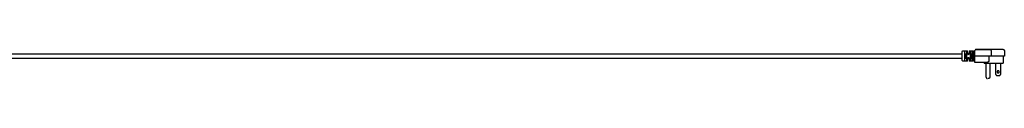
# Model space of a CAD drawing. Header units: millimetres. Extents: x -792 to 4548, y -647 to 5705.
# Tile 42 of 54: x 3184 to 4548, y -647 to -607. Entities that reach past the tile are written whole.
import ezdxf

# ---------------------------------------------------------------- set-up
doc = ezdxf.new("R2010")
doc.units = ezdxf.units.MM
doc.layers.add('Make2D$Visible$Curves', color=7, linetype='Continuous', true_color=0x000000)

msp = doc.modelspace()

# ---------------------------------------------------------------- linework, layer by layer
at = {"layer": 'Make2D$Visible$Curves', "color": 253, "lineweight": -3, "true_color": 0xa0a0a0}
for points, degree in [([(2058.1, -613), (3273.8, -613), (4489.5, -613)], 2), ([(4489.5, -613), (4489.5, -612.5), (4489.5, -611.9), (4489.5, -611.5)], 3), ([(4489.5, -619.5), (4489.5, -616.2), (4489.5, -613)], 2), ([(4490.5, -609), (4491.9, -609), (4493.3, -609)], 2), ([(4493, -619.5), (4493, -616.2), (4493, -613)], 2), ([(4493.3, -609), (4493.3, -609), (4493.3, -609)], 2), ([(4494, -609), (4494.1, -609), (4494.2, -609)], 2), ([(4494.2, -613.4), (4494.1, -613.4), (4494, -613.4)], 2), ([(4494.9, -609), (4494.9, -609), (4494.9, -609)], 2), ([(4494.9, -609), (4495.8, -609), (4496.7, -609)], 2), ([(4495.2, -613), (4495.2, -616.2), (4495.2, -619.5)], 2), ([(4497, -612.7), (4497.9, -612.7), (4498.8, -612.7)], 2), ([(4497.1, -613.7), (4497.1, -613.3), (4497, -613)], 2), ([(4498.7, -613), (4498.7, -613.3), (4498.7, -613.7)], 2), ([(4499.1, -609), (4500, -609), (4500.8, -609)], 2), ([(4500.6, -619.5), (4500.6, -616.2), (4500.6, -613)], 2), ([(4500.8, -609), (4500.9, -609), (4500.9, -609)], 2), ([(4501.5, -609), (4501.7, -609), (4501.8, -609)], 2), ([(4501.8, -613.4), (4501.7, -613.4), (4501.5, -613.4)], 2), ([(4502.5, -609), (4502.5, -609), (4502.5, -609)], 2), ([(4502.5, -609), (4503.8, -609), (4505, -609)], 2), ([(4502.8, -613), (4502.8, -616.2), (4502.8, -619.5)], 2), ([(4505, -612.7), (4506, -612.7), (4507, -612.7)], 2), ([(4505, -619.5), (4505, -616.2), (4505, -613)], 2), ([(4507, -616.2), (4507, -612.5), (4507, -608.7)], 2), ([(4508.5, -607.2), (4519.1, -607.2), (4529.8, -607.2)], 2), ([(4509, -607.2), (4509, -607.1), (4509, -607)], 2), ([(4527.7, -607), (4518.7, -607), (4509.7, -607)], 2), ([(4527.7, -607.2), (4527.7, -607.1), (4527.7, -607)], 2), ([(4537.6, -607), (4533, -607), (4528.4, -607)], 2), ([(4529.5, -608.7), (4529.5, -612.5), (4529.5, -616.2)], 2), ([(4538.8, -607), (4538.6, -607), (4538.3, -607)], 2), ([(4538.3, -607), (4538.3, -607.1), (4538.3, -607.2)], 2), ([(4539.5, -607), (4539.5, -607.1), (4539.5, -607.2)], 2), ([(4540, -607), (4540, -607.1), (4540, -607.2)], 2), ([(4547.7, -608.7), (4547.7, -612.5), (4547.7, -616.2)], 2), ([(4489.5, -619.5), (3273.8, -619.5), (2058.1, -619.5)], 2), ([(4489.5, -621), (4489.5, -620.5), (4489.5, -620), (4489.5, -619.5)], 3), ([(4493.3, -623.5), (4491.9, -623.5), (4490.5, -623.5)], 2), ([(4493.3, -623.5), (4493.3, -623.5), (4493.3, -623.5)], 2), ([(4494, -619.1), (4494.1, -619.1), (4494.2, -619.1)], 2), ([(4494.2, -623.5), (4494.1, -623.5), (4494, -623.5)], 2), ([(4494.9, -623.5), (4494.9, -623.5), (4494.9, -623.5)], 2), ([(4496.7, -623.5), (4495.8, -623.5), (4494.9, -623.5)], 2), ([(4497, -619.5), (4497.1, -619.1), (4497.1, -618.8)], 2), ([(4498.8, -619.7), (4497.9, -619.7), (4497, -619.7)], 2), ([(4498.1, -614.2), (4497.9, -614.2), (4497.7, -614.2)], 2), ([(4497.7, -618.2), (4497.9, -618.2), (4498.1, -618.2)], 2), ([(4498.7, -618.8), (4498.7, -619.1), (4498.7, -619.5)], 2), ([(4500.8, -623.5), (4500, -623.5), (4499.1, -623.5)], 2), ([(4500.9, -623.5), (4500.9, -623.5), (4500.8, -623.5)], 2), ([(4501.5, -619.1), (4501.7, -619.1), (4501.8, -619.1)], 2), ([(4501.8, -623.5), (4501.7, -623.5), (4501.5, -623.5)], 2), ([(4502.5, -623.5), (4502.5, -623.5), (4502.5, -623.5)], 2), ([(4505, -623.5), (4503.8, -623.5), (4502.5, -623.5)], 2), ([(4507, -619.7), (4506, -619.7), (4505, -619.7)], 2), ([(4507, -623.7), (4507, -620), (4507, -616.2)], 2), ([(4529.5, -616.2), (4518.2, -616.2), (4507, -616.2)], 2), ([(4507, -625.2), (4507, -625.2), (4507, -625.2), (4507, -625.2)], 3), ([(4519.6, -626.2), (4519.6, -625.7), (4519.6, -625.2)], 2), ([(4522.5, -645.5), (4522.5, -635.8), (4522.5, -626.2)], 2), ([(4526, -616.2), (4526, -620), (4526, -623.7)], 2), ([(4527.4, -626.2), (4527.4, -635.8), (4527.4, -645.5)], 2), ([(4536, -641.9), (4536, -634.1), (4536, -626.2)], 2), ([(4542.3, -626.2), (4542.3, -634.1), (4542.3, -641.9)], 2), ([(4546.1, -616.2), (4546.1, -621.2), (4546.1, -626.2)], 2), ([(4536, -641.9), (4536.6, -642.6), (4537.2, -643.2)], 2), ([(4537.2, -643.2), (4539.2, -643.2), (4541.2, -643.2)], 2), ([(4541.2, -643.2), (4541.7, -642.6), (4542.3, -641.9)], 2)]:
    msp.add_open_spline(points, degree=degree, dxfattribs=at)
for points, weights in [([(4489.5, -610), (4489.5, -609), (4490.5, -609)], [1, 0.707106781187, 1]), ([(4493, -613), (4493, -609), (4493.3, -609)], [1, 0.707106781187, 1]), ([(4493.3, -609), (4493.4, -609), (4494, -609)], [1, 0.730246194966, 1]), ([(4494.2, -609), (4494.9, -609), (4494.9, -609)], [1, 0.730246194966, 1]), ([(4494.9, -609), (4495.2, -609), (4495.2, -613)], [1, 0.707106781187, 1]), ([(4497.7, -614.2), (4497.1, -614.2), (4497.1, -613.7)], [1, 0.724325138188, 0.9675877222]), ([(4498.7, -613.7), (4498.6, -614.2), (4498.1, -614.2)], [0.9675877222, 0.724325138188, 1]), ([(4500.6, -613), (4500.6, -609), (4500.8, -609)], [1, 0.707106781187, 1]), ([(4500.9, -609), (4500.9, -609), (4501.5, -609)], [1, 0.730246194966, 1]), ([(4501.8, -609), (4502.4, -609), (4502.5, -609)], [1, 0.730246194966, 1]), ([(4502.5, -609), (4502.8, -609), (4502.8, -613)], [1, 0.707106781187, 1]), ([(4505, -613), (4505, -609), (4505, -609)], [1, 0.707106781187, 1]), ([(4508.5, -607.2), (4507, -607.2), (4507, -608.7)], [1, 0.707106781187, 1]), ([(4509.7, -607), (4509, -607), (4509, -607)], [1, 0.707106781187, 1]), ([(4528.4, -607), (4527.7, -607), (4527.7, -607)], [1, 0.707106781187, 1]), ([(4538.3, -607), (4538.3, -607), (4537.6, -607)], [1, 0.707106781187, 1]), ([(4539.5, -607), (4539.5, -607), (4538.8, -607)], [1, 0.707106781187, 1]), ([(4540, -607), (4540, -607), (4539.5, -607)], [1, 0.775392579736, 0.895269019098]), ([(4489.5, -622.5), (4489.5, -622.7), (4489.6, -622.9)], [1, 0.909550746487, 0.874965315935]), ([(4489.6, -622.9), (4489.7, -623.1), (4489.9, -623.3)], [0.874965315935, 0.846672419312, 0.855764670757]), ([(4493.3, -623.5), (4493, -623.5), (4493, -619.5)], [1, 0.707106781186, 1]), ([(4494, -623.5), (4493.4, -623.5), (4493.3, -623.5)], [1, 0.730246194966, 1]), ([(4494.9, -623.5), (4494.9, -623.5), (4494.2, -623.5)], [1, 0.730246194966, 1]), ([(4495.2, -619.5), (4495.2, -623.5), (4494.9, -623.5)], [1, 0.707106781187, 1]), ([(4497.1, -618.8), (4497.1, -618.2), (4497.7, -618.2)], [0.9675877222, 0.724325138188, 1]), ([(4498.1, -618.2), (4498.6, -618.2), (4498.7, -618.8)], [1, 0.724325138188, 0.9675877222]), ([(4500.8, -623.5), (4500.6, -623.5), (4500.6, -619.5)], [1, 0.707106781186, 1]), ([(4501.5, -623.5), (4500.9, -623.5), (4500.9, -623.5)], [1, 0.730246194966, 1]), ([(4502.5, -623.5), (4502.4, -623.5), (4501.8, -623.5)], [1, 0.730246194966, 1]), ([(4502.8, -619.5), (4502.8, -623.5), (4502.5, -623.5)], [1, 0.707106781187, 1]), ([(4505, -623.5), (4505, -623.5), (4505, -619.5)], [1, 0.707106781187, 1]), ([(4519.6, -626.2), (4519.6, -626.2), (4532.9, -626.2)], [1, 0.707106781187, 1]), ([(4532.9, -626.2), (4546.1, -626.2), (4546.1, -626.2)], [1, 0.707106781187, 1])]:
    msp.add_rational_spline(points, weights, degree=2, dxfattribs=at)
for points, knots in [([(4489.5, -610.4), (4489.5, -610.4), (4489.5, -610.4), (4489.5, -610.4), (4489.5, -610.3), (4489.5, -610.3), (4489.5, -610.3), (4489.5, -610.3), (4489.5, -610.2), (4489.5, -610.2), (4489.5, -610.2), (4489.5, -610.2), (4489.5, -610.2), (4489.5, -610.1), (4489.5, -610.1), (4489.5, -610.1), (4489.5, -610.1), (4489.5, -610.1), (4489.5, -610.1), (4489.5, -610.1), (4489.5, -610), (4489.5, -610), (4489.5, -610), (4489.5, -610), (4489.5, -610)], [4.810796, 4.810796, 4.810796, 4.810796, 5.77995, 5.77995, 5.77995, 6.77995, 6.77995, 6.77995, 7.77995, 7.77995, 7.77995, 8.77995, 8.77995, 8.77995, 9.77995, 9.77995, 9.77995, 10.77995, 10.77995, 10.77995, 11.77995, 11.77995, 11.77995, 12.77995, 12.77995, 12.77995, 12.77995]), ([(4489.5, -610.7), (4489.5, -610.7), (4489.5, -610.7), (4489.5, -610.6), (4489.5, -610.6), (4489.5, -610.6), (4489.5, -610.5), (4489.5, -610.5), (4489.5, -610.5), (4489.5, -610.4), (4489.5, -610.4), (4489.5, -610.4), (4489.5, -610.4)], [2.678057, 2.678057, 2.678057, 2.678057, 2.77995, 2.77995, 2.77995, 3.77995, 3.77995, 3.77995, 4.77995, 4.77995, 4.77995, 4.810796, 4.810796, 4.810796, 4.810796]), ([(4494, -613.4), (4493.9, -613.4), (4493.8, -613.4), (4493.6, -613.4), (4493.6, -613.4), (4493.4, -613.5), (4493.4, -613.6), (4493.3, -613.8), (4493.3, -613.8), (4493.3, -613.9)], [-1.157434, -1.157434, -1.157434, -1.157434, -0.907631, -0.907631, -0.657829, -0.657829, -0.295051, -0.295051, 0, 0, 0, 0]), ([(4494.9, -613.9), (4494.9, -613.8), (4494.9, -613.8), (4494.8, -613.6), (4494.8, -613.5), (4494.6, -613.4), (4494.6, -613.4), (4494.4, -613.4), (4494.3, -613.4), (4494.2, -613.4)], [-1.157434, -1.157434, -1.157434, -1.157434, -0.862383, -0.862383, -0.499605, -0.499605, -0.249802, -0.249802, 0, 0, 0, 0]), ([(4501.5, -613.4), (4501.5, -613.4), (4501.4, -613.4), (4501.2, -613.4), (4501.2, -613.4), (4501, -613.5), (4501, -613.6), (4500.9, -613.8), (4500.9, -613.8), (4500.9, -613.9)], [-1.157434, -1.157434, -1.157434, -1.157434, -0.907631, -0.907631, -0.657829, -0.657829, -0.295051, -0.295051, 0, 0, 0, 0]), ([(4502.5, -613.9), (4502.5, -613.8), (4502.5, -613.8), (4502.4, -613.6), (4502.3, -613.5), (4502.2, -613.4), (4502.1, -613.4), (4502, -613.4), (4501.9, -613.4), (4501.8, -613.4)], [-1.157434, -1.157434, -1.157434, -1.157434, -0.862383, -0.862383, -0.499605, -0.499605, -0.249802, -0.249802, 0, 0, 0, 0]), ([(4529.5, -608.7), (4529.5, -608.5), (4529.5, -608.3), (4529.5, -608), (4529.5, -607.8), (4529.6, -607.5), (4529.6, -607.4), (4529.7, -607.3), (4529.7, -607.2), (4529.8, -607.2), (4529.8, -607.2), (4529.8, -607.2)], [0, 0, 0, 0, 0.587802, 0.587802, 1.175616, 1.175616, 1.763455, 1.763455, 2.3572, 2.3572, 2.371148, 2.371148, 2.371148, 2.371148]), ([(4489.5, -621.4), (4489.5, -621.4), (4489.5, -621.4), (4489.5, -621.4), (4489.5, -621.2), (4489.5, -621.1), (4489.5, -621)], [2.6761715, 2.6761715, 2.6761715, 2.6761715, 2.7809002, 2.7809002, 2.7809002, 3.2287932, 3.2287932, 3.2287932, 3.2287932]), ([(4489.5, -622.5), (4489.5, -622.5), (4489.5, -622.5), (4489.5, -622.5), (4489.5, -622.4), (4489.5, -622.3), (4489.5, -622)], [0.001035, 0.001035, 0.001035, 0.001035, 0.337029, 0.337029, 0.337029, 1.665912, 1.665912, 1.665912, 1.665912]), ([(4490.5, -623.5), (4490.3, -623.5), (4490.1, -623.4), (4489.9, -623.3), (4489.9, -623.3), (4489.9, -623.3), (4489.9, -623.3)], [0, 0, 0, 0, 0.6861304, 0.6861304, 0.6861304, 0.6966986, 0.6966986, 0.6966986, 0.6966986]), ([(4493.3, -618.6), (4493.3, -618.6), (4493.3, -618.7), (4493.4, -618.9), (4493.4, -618.9), (4493.6, -619), (4493.6, -619.1), (4493.8, -619.1), (4493.9, -619.1), (4494, -619.1)], [-1.157434, -1.157434, -1.157434, -1.157434, -0.862383, -0.862383, -0.499605, -0.499605, -0.249802, -0.249802, 0, 0, 0, 0]), ([(4494.2, -619.1), (4494.3, -619.1), (4494.4, -619.1), (4494.6, -619.1), (4494.6, -619), (4494.8, -618.9), (4494.8, -618.9), (4494.9, -618.7), (4494.9, -618.6), (4494.9, -618.6)], [-1.157434, -1.157434, -1.157434, -1.157434, -0.907631, -0.907631, -0.657829, -0.657829, -0.295051, -0.295051, 0, 0, 0, 0]), ([(4497.7, -614.2), (4497.6, -614.2), (4497.5, -614.2), (4497.4, -614.2), (4497.3, -614.1), (4497.2, -614), (4497.2, -614), (4497.2, -613.9)], [-1.0460911, -1.0460911, -1.0460911, -1.0460911, -0.815009, -0.815009, -0.5839268, -0.5839268, -0.3130045, -0.3130045, -0.3130045, -0.3130045]), ([(4497.2, -613.9), (4497.2, -614), (4497.2, -614), (4497.3, -614.1), (4497.4, -614.2), (4497.5, -614.2), (4497.6, -614.2), (4497.7, -614.2)], [-0.7330866, -0.7330866, -0.7330866, -0.7330866, -0.4621642, -0.4621642, -0.2310821, -0.2310821, 0, 0, 0, 0]), ([(4500.9, -618.6), (4500.9, -618.6), (4500.9, -618.7), (4501, -618.9), (4501, -618.9), (4501.2, -619), (4501.2, -619.1), (4501.4, -619.1), (4501.5, -619.1), (4501.5, -619.1)], [-1.157434, -1.157434, -1.157434, -1.157434, -0.862383, -0.862383, -0.499605, -0.499605, -0.249802, -0.249802, 0, 0, 0, 0]), ([(4501.8, -619.1), (4501.9, -619.1), (4502, -619.1), (4502.1, -619.1), (4502.2, -619), (4502.3, -618.9), (4502.4, -618.9), (4502.5, -618.7), (4502.5, -618.6), (4502.5, -618.6)], [-1.157434, -1.157434, -1.157434, -1.157434, -0.907631, -0.907631, -0.657829, -0.657829, -0.295051, -0.295051, 0, 0, 0, 0]), ([(4507, -625.2), (4507, -625.2), (4507, -625.2), (4507, -625.2), (4507, -625.2), (4507, -625.2), (4507, -625.2), (4507, -625.2), (4507, -625.2), (4507, -625.2), (4507, -625.2), (4507, -625.1), (4507, -625.1), (4507, -625.1), (4507, -625.1), (4507, -625.1), (4507, -625.1), (4507, -625), (4507, -625), (4507, -625), (4507, -624.9), (4507, -624.9), (4507, -624.9), (4507, -624.8), (4507, -624.8), (4507, -624.8), (4507, -624.8), (4507, -624.8), (4507, -624.7), (4507, -624.7), (4507, -624.6), (4507, -624.6), (4507, -624.5), (4507, -624.5), (4507, -624.4), (4507, -624.4), (4507, -624.3), (4507, -624.3), (4507, -624.3), (4507, -624.3), (4507, -624.2), (4507, -624.1), (4507, -624.1), (4507, -624), (4507, -624), (4507, -623.9), (4507, -623.9), (4507, -623.8), (4507, -623.7)], [0, 0, 0, 0, 0.123037, 0.123037, 0.123037, 0.30356, 0.30356, 0.30356, 0.425643, 0.425643, 0.425643, 0.607308, 0.607308, 0.607308, 0.652255, 0.652255, 0.652255, 0.8335, 0.8335, 0.8335, 1.011975, 1.011975, 1.011975, 1.191406, 1.191406, 1.191406, 1.233188, 1.233188, 1.233188, 1.411247, 1.411247, 1.411247, 1.592947, 1.592947, 1.592947, 1.774775, 1.774775, 1.774775, 1.819616, 1.819616, 1.819616, 2.001567, 2.001567, 2.001567, 2.18134, 2.18134, 2.18134, 2.357861, 2.357861, 2.357861, 2.357861]), ([(4523, -625.2), (4521.5, -625.2), (4519.9, -625.2), (4518.2, -625.2), (4516.4, -625.2), (4514.5, -625.2), (4512.6, -625.2), (4510.7, -625.2), (4508.9, -625.2), (4507, -625.2)], [3.666798, 3.666798, 3.666798, 3.666798, 8.532445, 8.532445, 8.532445, 14.208189, 14.208189, 14.208189, 19.793329, 19.793329, 19.793329, 19.793329]), ([(4526, -623.7), (4526, -623.8), (4526, -623.8), (4526, -623.9), (4525.9, -623.9), (4525.9, -624), (4525.8, -624.1), (4525.6, -624.3), (4525.4, -624.5), (4524.7, -624.8), (4524.3, -625), (4523.5, -625.2), (4523.3, -625.2), (4523, -625.2)], [0, 0, 0, 0, 0.196247, 0.196247, 0.45659, 0.45659, 0.9324, 0.9324, 1.930617, 1.930617, 3.521949, 3.521949, 4.333319, 4.333319, 4.333319, 4.333319])]:
    msp.add_open_spline(points, degree=3, knots=knots, dxfattribs=at)
for points, weights, knots in [([(4497, -613), (4497, -612.1), (4496.9, -611.3), (4496.7, -609), (4496.7, -609)], [0.878947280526, 0.914535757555, 1, 0.792571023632, 0.878947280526], [-6.879987, -6.879987, -6.879987, -5.067892, -5.067892, 0, 0, 0]), ([(4499.1, -609), (4499.1, -609), (4499.1, -609.4), (4499, -610.5), (4498.7, -613)], [0.878947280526, 0.914535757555, 1, 0.792571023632, 0.878947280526], [-6.86941, -6.86941, -6.86941, -5.063792, -5.063792, 0, 0, 0]), ([(4546.2, -607.2), (4546.2, -607.2), (4542.3, -607.2), (4538.4, -607.2), (4532.9, -607.2), (4531.3, -607.2), (4529.8, -607.2)], [1, 0.853553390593, 0.853553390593, 0.853553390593, 1, 0.953146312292, 0.921282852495], [0, 0, 0, 10.984944, 10.984944, 21.969887, 21.969887, 25.484377, 25.484377, 25.484377]), ([(4546.2, -607.2), (4546.8, -607.2), (4547.2, -607.7), (4547.7, -608.1), (4547.7, -608.7)], [1, 0.853553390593, 0.853553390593, 0.853553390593, 1], [0, 0, 0, 1.242641, 1.242641, 2.485281, 2.485281, 2.485281]), ([(4493.3, -613.9), (4493.3, -614.9), (4493.3, -616.2), (4493.3, -617.6), (4493.3, -618.6)], [0.854195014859, 0.863246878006, 1, 0.863246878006, 0.854195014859], [-5.356988, -5.356988, -5.356988, -2.678494, -2.678494, 0, 0, 0]), ([(4494.9, -618.6), (4495, -617.6), (4495, -616.2), (4495, -614.9), (4494.9, -613.9)], [0.854195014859, 0.863246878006, 1, 0.863246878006, 0.854195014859], [-5.356988, -5.356988, -5.356988, -2.678494, -2.678494, 0, 0, 0]), ([(4496.7, -623.5), (4496.7, -623.5), (4496.9, -621.2), (4497, -620.4), (4497, -619.5)], [0.878947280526, 0.792571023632, 1, 0.914535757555, 0.878947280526], [-6.879987, -6.879987, -6.879987, -1.812095, -1.812095, 0, 0, 0]), ([(4498.7, -619.5), (4499, -622), (4499.1, -623.1), (4499.1, -623.5), (4499.1, -623.5)], [0.878947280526, 0.792571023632, 1, 0.914535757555, 0.878947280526], [-6.86941, -6.86941, -6.86941, -1.805618, -1.805618, 0, 0, 0]), ([(4500.9, -613.9), (4500.8, -614.9), (4500.8, -616.2), (4500.8, -617.6), (4500.9, -618.6)], [0.854195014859, 0.863246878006, 1, 0.863246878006, 0.854195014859], [-5.356988, -5.356988, -5.356988, -2.678494, -2.678494, 0, 0, 0]), ([(4502.5, -618.6), (4502.5, -617.6), (4502.5, -616.2), (4502.5, -614.9), (4502.5, -613.9)], [0.854195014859, 0.863246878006, 1, 0.863246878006, 0.854195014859], [-5.356988, -5.356988, -5.356988, -2.678494, -2.678494, 0, 0, 0]), ([(4547.7, -616.2), (4547.7, -616.2), (4542, -616.2), (4536.4, -616.2), (4529.5, -616.2)], [1, 0.899788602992, 1, 0.899788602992, 1], [-26.657242, -26.657242, -26.657242, -13.328621, -13.328621, 0, 0, 0]), ([(4539.2, -636.7), (4540.7, -636.7), (4540.7, -638.2), (4540.7, -639.7), (4539.2, -639.7), (4537.7, -639.7), (4537.7, -638.2), (4537.7, -636.7), (4539.2, -636.7)], [1, 0.707106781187, 1, 0.707106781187, 1, 0.707106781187, 1, 0.707106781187, 1], [-9.424778, -9.424778, -9.424778, -7.068583, -7.068583, -4.712389, -4.712389, -2.356194, -2.356194, 0, 0, 0]), ([(4522.5, -645.5), (4522.5, -645.8), (4522.7, -646.2), (4522.8, -646.6), (4523.1, -646.9), (4523.4, -647.2), (4523.8, -647.3), (4524.1, -647.5), (4524.5, -647.5)], [1, 0.926776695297, 0.890165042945, 0.853553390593, 0.853553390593, 0.853553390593, 0.890165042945, 0.926776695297, 1], [0, 0, 0, 0.762974, 0.762974, 1.591401, 1.591401, 2.419829, 2.419829, 3.182803, 3.182803, 3.182803]), ([(4527.4, -645.5), (4527.4, -645.8), (4527.2, -646.2), (4527.1, -646.6), (4526.8, -646.9), (4526.5, -647.2), (4526.1, -647.3), (4525.8, -647.5), (4525.4, -647.5)], [1, 0.926776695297, 0.890165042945, 0.853553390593, 0.853553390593, 0.853553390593, 0.890165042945, 0.926776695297, 1], [0, 0, 0, 0.762974, 0.762974, 1.591401, 1.591401, 2.419829, 2.419829, 3.182803, 3.182803, 3.182803])]:
    msp.add_rational_spline(points, weights, degree=2, knots=knots, dxfattribs=at)

doc.saveas('drawing.dxf')
